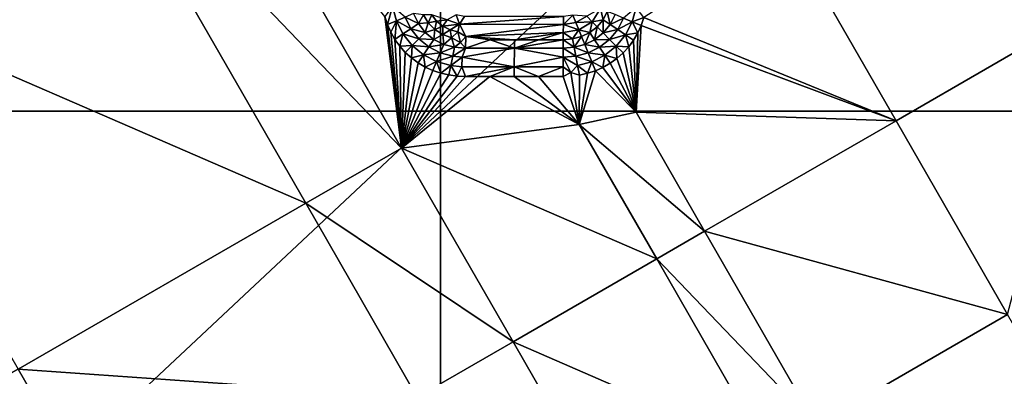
# Model space of a CAD drawing. Header units: inches. Extents: x -23.7 to 23.7, y -7.1 to 20.5.
# Tile 6 of 71: x -17.8 to -13.9, y 2.3 to 3.7. Entities that reach past the tile are written whole.
import ezdxf

# ---------------------------------------------------------------- set-up
doc = ezdxf.new("R2010")
doc.units = ezdxf.units.IN
doc.layers.get('0').update_dxf_attribs({"true_color": 0xc2ced6})

msp = doc.modelspace()

# ---------------------------------------------------------------- linework, layer by layer
for points in [[(-16.1233, 6.6625), (-16.1233, 3.3084), (-19.7063, 3.3084), (-16.1233, 6.6625)], [(-16.1233, 3.3084), (-16.1233, 6.6625), (-12.5404, 6.6625), (-16.1233, 3.3084)], [(-12.5404, 6.6625), (-12.5404, 3.3084), (-16.1233, 3.3084), (-12.5404, 6.6625)], [(-16.2787, 3.1613), (-17.1688, 4.7067), (-17.551, 4.4863), (-16.2787, 3.1613)], [(-17.1688, 4.7067), (-16.2787, 3.1613), (-16.3454, 3.6857), (-17.1688, 4.7067)], [(-16.661, 2.9408), (-17.551, 4.4863), (-18.6982, 3.8248), (-16.661, 2.9408)], [(-17.551, 4.4863), (-16.661, 2.9408), (-16.2787, 3.1613), (-17.551, 4.4863)], [(-14.3051, 3.2699), (-14.7502, 4.0428), (-15.3122, 3.6816), (-14.3051, 3.2699)], [(-14.7502, 4.0428), (-14.3051, 3.2699), (-13.5413, 3.7106), (-14.7502, 4.0428)], [(-18.6982, 3.8248), (-17.8082, 2.2793), (-16.661, 2.9408), (-18.6982, 3.8248)], [(-16.3148, 3.7256), (-16.3454, 3.6857), (-16.3351, 3.6541), (-16.3148, 3.7256)], [(-16.3351, 3.6541), (-16.2993, 3.6689), (-16.3148, 3.7256), (-16.3351, 3.6541)], [(-16.3148, 3.7256), (-16.2993, 3.6689), (-16.2642, 3.6834), (-16.3148, 3.7256)], [(-16.2111, 3.6574), (-16.2304, 3.6973), (-16.2642, 3.6834), (-16.2111, 3.6574)], [(-16.2111, 3.6574), (-16.1913, 3.6929), (-16.2304, 3.6973), (-16.2111, 3.6574)], [(-15.5395, 3.6868), (-15.5176, 3.6647), (-15.4843, 3.7175), (-15.5395, 3.6868)], [(-15.5176, 3.6647), (-15.4739, 3.673), (-15.4843, 3.7175), (-15.5176, 3.6647)], [(-15.4843, 3.7175), (-15.4739, 3.673), (-15.4576, 3.7064), (-15.4843, 3.7175)], [(-15.4459, 3.6541), (-15.4576, 3.7064), (-15.4739, 3.673), (-15.4459, 3.6541)], [(-15.4576, 3.7064), (-15.4459, 3.6541), (-15.4264, 3.6934), (-15.4576, 3.7064)], [(-15.393, 3.6795), (-15.3582, 3.665), (-15.3426, 3.7213), (-15.393, 3.6795)], [(-15.3426, 3.7213), (-15.3582, 3.665), (-15.3122, 3.6816), (-15.3426, 3.7213)], [(-13.5413, 3.7106), (-14.3051, 3.2699), (-13.8601, 2.4967), (-13.5413, 3.7106)], [(-16.3454, 3.6857), (-16.2787, 3.1613), (-16.3351, 3.6541), (-16.3454, 3.6857)], [(-16.2993, 3.6689), (-16.3351, 3.6541), (-16.3217, 3.6236), (-16.2993, 3.6689)], [(-16.2993, 3.6689), (-16.3217, 3.6236), (-16.3053, 3.5947), (-16.2993, 3.6689)], [(-16.3053, 3.5947), (-16.2731, 3.6162), (-16.2993, 3.6689), (-16.3053, 3.5947)], [(-16.2415, 3.6372), (-16.2642, 3.6834), (-16.2993, 3.6689), (-16.2415, 3.6372)], [(-16.2993, 3.6689), (-16.2731, 3.6162), (-16.2415, 3.6372), (-16.2993, 3.6689)], [(-16.2642, 3.6834), (-16.2415, 3.6372), (-16.2111, 3.6574), (-16.2642, 3.6834)], [(-16.1838, 3.6225), (-16.2111, 3.6574), (-16.2415, 3.6372), (-16.1838, 3.6225)], [(-16.1717, 3.6608), (-16.1913, 3.6929), (-16.2111, 3.6574), (-16.1717, 3.6608)], [(-16.1838, 3.6225), (-16.1717, 3.6608), (-16.2111, 3.6574), (-16.1838, 3.6225)], [(-16.1913, 3.6929), (-16.1717, 3.6608), (-16.1578, 3.6926), (-16.1913, 3.6929)], [(-16.1838, 3.6225), (-16.1455, 3.6339), (-16.1717, 3.6608), (-16.1838, 3.6225)], [(-16.1717, 3.6608), (-16.1385, 3.6672), (-16.1578, 3.6926), (-16.1717, 3.6608)], [(-16.1717, 3.6608), (-16.1455, 3.6339), (-16.1385, 3.6672), (-16.1717, 3.6608)], [(-16.1578, 3.6926), (-16.1385, 3.6672), (-16.0962, 3.673), (-16.1578, 3.6926)], [(-16.1385, 3.6672), (-16.1455, 3.6339), (-16.1137, 3.6471), (-16.1385, 3.6672)], [(-16.1385, 3.6672), (-16.1137, 3.6471), (-16.0962, 3.673), (-16.1385, 3.6672)], [(-16.0479, 3.6557), (-16.0962, 3.673), (-16.1137, 3.6471), (-16.0479, 3.6557)], [(-16.1137, 3.6471), (-16.0851, 3.6332), (-16.0479, 3.6557), (-16.1137, 3.6471)], [(-16.0962, 3.673), (-16.0479, 3.6557), (-16.0604, 3.692), (-16.0962, 3.673)], [(-16.0851, 3.6332), (-16.0542, 3.6251), (-16.0479, 3.6557), (-16.0851, 3.6332)], [(-16.0479, 3.6557), (-16.0269, 3.6862), (-16.0604, 3.692), (-16.0479, 3.6557)], [(-16.0542, 3.6251), (-16.0225, 3.6061), (-16.0479, 3.6557), (-16.0542, 3.6251)], [(-16.0269, 3.6862), (-16.0479, 3.6557), (-15.6327, 3.6861), (-16.0269, 3.6862)], [(-15.6328, 3.6537), (-15.6327, 3.6861), (-16.0479, 3.6557), (-15.6328, 3.6537)], [(-15.6328, 3.6537), (-16.0479, 3.6557), (-16.0225, 3.6061), (-15.6328, 3.6537)], [(-15.6328, 3.6537), (-15.5952, 3.6914), (-15.6327, 3.6861), (-15.6328, 3.6537)], [(-15.5829, 3.6614), (-15.5952, 3.6914), (-15.6328, 3.6537), (-15.5829, 3.6614)], [(-15.5711, 3.6325), (-15.5829, 3.6614), (-15.6328, 3.6537), (-15.5711, 3.6325)], [(-15.5952, 3.6914), (-15.5829, 3.6614), (-15.5395, 3.6868), (-15.5952, 3.6914)], [(-15.5176, 3.6647), (-15.5395, 3.6868), (-15.5829, 3.6614), (-15.5176, 3.6647)], [(-15.5829, 3.6614), (-15.5711, 3.6325), (-15.5176, 3.6647), (-15.5829, 3.6614)], [(-15.5176, 3.6647), (-15.5711, 3.6325), (-15.5266, 3.6214), (-15.5176, 3.6647)], [(-15.5266, 3.6214), (-15.4972, 3.6441), (-15.5176, 3.6647), (-15.5266, 3.6214)], [(-15.4739, 3.673), (-15.5176, 3.6647), (-15.4972, 3.6441), (-15.4739, 3.673)], [(-15.4972, 3.6441), (-15.4735, 3.6201), (-15.4739, 3.673), (-15.4972, 3.6441)], [(-15.4735, 3.6201), (-15.4459, 3.6541), (-15.4739, 3.673), (-15.4735, 3.6201)], [(-15.393, 3.6795), (-15.4264, 3.6934), (-15.4459, 3.6541), (-15.393, 3.6795)], [(-15.4459, 3.6541), (-15.416, 3.634), (-15.393, 3.6795), (-15.4459, 3.6541)], [(-15.3582, 3.665), (-15.393, 3.6795), (-15.416, 3.634), (-15.3582, 3.665)], [(-15.416, 3.634), (-15.3847, 3.6129), (-15.3582, 3.665), (-15.416, 3.634)], [(-15.3582, 3.665), (-15.3847, 3.6129), (-15.3361, 3.6201), (-15.3582, 3.665)], [(-15.3582, 3.665), (-15.3226, 3.6502), (-15.3122, 3.6816), (-15.3582, 3.665)], [(-15.3361, 3.6201), (-15.3226, 3.6502), (-15.3582, 3.665), (-15.3361, 3.6201)], [(-15.3122, 3.6816), (-15.3226, 3.6502), (-14.3051, 3.2699), (-15.3122, 3.6816)], [(-16.2787, 3.1613), (-16.3217, 3.6236), (-16.3351, 3.6541), (-16.2787, 3.1613)], [(-16.2787, 3.1613), (-16.3053, 3.5947), (-16.3217, 3.6236), (-16.2787, 3.1613)], [(-16.2731, 3.6162), (-16.3053, 3.5947), (-16.286, 3.5676), (-16.2731, 3.6162)], [(-16.2731, 3.6162), (-16.286, 3.5676), (-16.2366, 3.5701), (-16.2731, 3.6162)], [(-16.2097, 3.5968), (-16.2415, 3.6372), (-16.2731, 3.6162), (-16.2097, 3.5968)], [(-16.2731, 3.6162), (-16.2366, 3.5701), (-16.2097, 3.5968), (-16.2731, 3.6162)], [(-16.2415, 3.6372), (-16.2097, 3.5968), (-16.1838, 3.6225), (-16.2415, 3.6372)], [(-16.1495, 3.5946), (-16.1838, 3.6225), (-16.2097, 3.5968), (-16.1495, 3.5946)], [(-16.1495, 3.5946), (-16.1455, 3.6339), (-16.1838, 3.6225), (-16.1495, 3.5946)], [(-16.1138, 3.6137), (-16.1455, 3.6339), (-16.1495, 3.5946), (-16.1138, 3.6137)], [(-16.1455, 3.6339), (-16.1138, 3.6137), (-16.1137, 3.6471), (-16.1455, 3.6339)], [(-16.1138, 3.6137), (-16.0851, 3.6332), (-16.1137, 3.6471), (-16.1138, 3.6137)], [(-16.0851, 3.6332), (-16.1138, 3.6137), (-16.0786, 3.6005), (-16.0851, 3.6332)], [(-16.0851, 3.6332), (-16.0786, 3.6005), (-16.0542, 3.6251), (-16.0851, 3.6332)], [(-16.0542, 3.6251), (-16.0786, 3.6005), (-16.0428, 3.5818), (-16.0542, 3.6251)], [(-16.0542, 3.6251), (-16.0428, 3.5818), (-16.0225, 3.6061), (-16.0542, 3.6251)], [(-15.6328, 3.6537), (-16.0225, 3.6061), (-15.633, 3.6226), (-15.6328, 3.6537)], [(-16.0225, 3.6061), (-15.828, 3.5934), (-15.633, 3.6226), (-16.0225, 3.6061)], [(-15.828, 3.5934), (-15.7306, 3.5934), (-15.633, 3.6226), (-15.828, 3.5934)], [(-15.633, 3.6226), (-15.7306, 3.5934), (-15.6333, 3.5934), (-15.633, 3.6226)], [(-15.6333, 3.5934), (-15.5962, 3.5963), (-15.633, 3.6226), (-15.6333, 3.5934)], [(-15.6328, 3.6537), (-15.633, 3.6226), (-15.5711, 3.6325), (-15.6328, 3.6537)], [(-15.5962, 3.5963), (-15.5711, 3.6325), (-15.633, 3.6226), (-15.5962, 3.5963)], [(-15.5711, 3.6325), (-15.5962, 3.5963), (-15.5602, 3.6055), (-15.5711, 3.6325)], [(-15.5602, 3.6055), (-15.5266, 3.6214), (-15.5711, 3.6325), (-15.5602, 3.6055)], [(-15.5602, 3.6055), (-15.5475, 3.574), (-15.5266, 3.6214), (-15.5602, 3.6055)], [(-15.5266, 3.6214), (-15.5475, 3.574), (-15.508, 3.5931), (-15.5266, 3.6214)], [(-15.4972, 3.6441), (-15.5266, 3.6214), (-15.508, 3.5931), (-15.4972, 3.6441)], [(-15.4735, 3.6201), (-15.4972, 3.6441), (-15.508, 3.5931), (-15.4735, 3.6201)], [(-15.4481, 3.5944), (-15.4735, 3.6201), (-15.508, 3.5931), (-15.4481, 3.5944)], [(-15.416, 3.634), (-15.4459, 3.6541), (-15.4735, 3.6201), (-15.416, 3.634)], [(-15.4735, 3.6201), (-15.4481, 3.5944), (-15.416, 3.634), (-15.4735, 3.6201)], [(-15.3847, 3.6129), (-15.416, 3.634), (-15.4481, 3.5944), (-15.3847, 3.6129)], [(-15.3847, 3.6129), (-15.3526, 3.5915), (-15.3361, 3.6201), (-15.3847, 3.6129)], [(-15.3425, 3.3038), (-15.3361, 3.6201), (-15.3526, 3.5915), (-15.3425, 3.3038)], [(-15.3361, 3.6201), (-15.3425, 3.3038), (-15.3226, 3.6502), (-15.3361, 3.6201)], [(-15.3226, 3.6502), (-15.3425, 3.3038), (-14.3051, 3.2699), (-15.3226, 3.6502)], [(-16.2787, 3.1613), (-16.286, 3.5676), (-16.3053, 3.5947), (-16.2787, 3.1613)], [(-16.1699, 3.5644), (-16.2097, 3.5968), (-16.2366, 3.5701), (-16.1699, 3.5644)], [(-16.2097, 3.5968), (-16.1699, 3.5644), (-16.1495, 3.5946), (-16.2097, 3.5968)], [(-16.1099, 3.5747), (-16.1495, 3.5946), (-16.1699, 3.5644), (-16.1099, 3.5747)], [(-16.1099, 3.5747), (-16.1138, 3.6137), (-16.1495, 3.5946), (-16.1099, 3.5747)], [(-16.1099, 3.5747), (-16.0786, 3.6005), (-16.1138, 3.6137), (-16.1099, 3.5747)], [(-16.0671, 3.5631), (-16.0786, 3.6005), (-16.1099, 3.5747), (-16.0671, 3.5631)], [(-16.0428, 3.5818), (-16.0786, 3.6005), (-16.0671, 3.5631), (-16.0428, 3.5818)], [(-16.023, 3.5593), (-16.0428, 3.5818), (-16.0671, 3.5631), (-16.023, 3.5593)], [(-16.0225, 3.6061), (-16.0428, 3.5818), (-16.023, 3.5593), (-16.0225, 3.6061)], [(-16.023, 3.5593), (-15.9253, 3.5934), (-16.0225, 3.6061), (-16.023, 3.5593)], [(-15.9253, 3.5934), (-16.023, 3.5593), (-15.8283, 3.5593), (-15.9253, 3.5934)], [(-16.0225, 3.6061), (-15.9253, 3.5934), (-15.828, 3.5934), (-16.0225, 3.6061)], [(-15.8283, 3.5593), (-15.828, 3.5934), (-15.9253, 3.5934), (-15.8283, 3.5593)], [(-15.6333, 3.5934), (-15.7306, 3.5934), (-15.8283, 3.5593), (-15.6333, 3.5934)], [(-15.6336, 3.5593), (-15.6333, 3.5934), (-15.8283, 3.5593), (-15.6336, 3.5593)], [(-15.8283, 3.5593), (-15.7306, 3.5934), (-15.828, 3.5934), (-15.8283, 3.5593)], [(-15.6333, 3.5934), (-15.6336, 3.5593), (-15.5899, 3.5629), (-15.6333, 3.5934)], [(-15.5899, 3.5629), (-15.5962, 3.5963), (-15.6333, 3.5934), (-15.5899, 3.5629)], [(-15.5962, 3.5963), (-15.5899, 3.5629), (-15.5602, 3.6055), (-15.5962, 3.5963)], [(-15.5602, 3.6055), (-15.5899, 3.5629), (-15.5475, 3.574), (-15.5602, 3.6055)], [(-15.4881, 3.5629), (-15.508, 3.5931), (-15.5475, 3.574), (-15.4881, 3.5629)], [(-15.508, 3.5931), (-15.4881, 3.5629), (-15.4481, 3.5944), (-15.508, 3.5931)], [(-15.4215, 3.5676), (-15.4481, 3.5944), (-15.4881, 3.5629), (-15.4215, 3.5676)], [(-15.4481, 3.5944), (-15.4215, 3.5676), (-15.3847, 3.6129), (-15.4481, 3.5944)], [(-15.3847, 3.6129), (-15.4215, 3.5676), (-15.3721, 3.5648), (-15.3847, 3.6129)], [(-15.3721, 3.5648), (-15.3526, 3.5915), (-15.3847, 3.6129), (-15.3721, 3.5648)], [(-15.3721, 3.5648), (-15.3425, 3.3038), (-15.3526, 3.5915), (-15.3721, 3.5648)], [(-16.2366, 3.5701), (-16.286, 3.5676), (-16.2639, 3.5428), (-16.2366, 3.5701)], [(-16.2639, 3.5428), (-16.286, 3.5676), (-16.2787, 3.1613), (-16.2639, 3.5428)], [(-16.2787, 3.1613), (-16.2394, 3.5204), (-16.2639, 3.5428), (-16.2787, 3.1613)], [(-16.2639, 3.5428), (-16.2394, 3.5204), (-16.2366, 3.5701), (-16.2639, 3.5428)], [(-16.2366, 3.5701), (-16.2394, 3.5204), (-16.191, 3.5329), (-16.2366, 3.5701)], [(-16.2366, 3.5701), (-16.191, 3.5329), (-16.1699, 3.5644), (-16.2366, 3.5701)], [(-16.124, 3.5411), (-16.1699, 3.5644), (-16.191, 3.5329), (-16.124, 3.5411)], [(-16.191, 3.5329), (-16.1387, 3.5061), (-16.124, 3.5411), (-16.191, 3.5329)], [(-16.1699, 3.5644), (-16.124, 3.5411), (-16.1099, 3.5747), (-16.1699, 3.5644)], [(-16.0745, 3.5275), (-16.124, 3.5411), (-16.1387, 3.5061), (-16.0745, 3.5275)], [(-16.0671, 3.5631), (-16.1099, 3.5747), (-16.124, 3.5411), (-16.0671, 3.5631)], [(-16.124, 3.5411), (-16.0745, 3.5275), (-16.0671, 3.5631), (-16.124, 3.5411)], [(-16.023, 3.5593), (-16.0671, 3.5631), (-16.0745, 3.5275), (-16.023, 3.5593)], [(-16.0745, 3.5275), (-16.0361, 3.5233), (-16.023, 3.5593), (-16.0745, 3.5275)], [(-16.0361, 3.5233), (-15.8283, 3.5593), (-16.023, 3.5593), (-16.0361, 3.5233)], [(-15.8287, 3.4852), (-15.8283, 3.5593), (-16.0361, 3.5233), (-15.8287, 3.4852)], [(-15.8287, 3.4852), (-15.6339, 3.523), (-15.8283, 3.5593), (-15.8287, 3.4852)], [(-15.6339, 3.523), (-15.6336, 3.5593), (-15.8283, 3.5593), (-15.6339, 3.523)], [(-15.6336, 3.5593), (-15.6339, 3.523), (-15.5831, 3.5273), (-15.6336, 3.5593)], [(-15.5831, 3.5273), (-15.5899, 3.5629), (-15.6336, 3.5593), (-15.5831, 3.5273)], [(-15.5338, 3.5404), (-15.5475, 3.574), (-15.5899, 3.5629), (-15.5338, 3.5404)], [(-15.5899, 3.5629), (-15.5831, 3.5273), (-15.5338, 3.5404), (-15.5899, 3.5629)], [(-15.5195, 3.5054), (-15.5338, 3.5404), (-15.5831, 3.5273), (-15.5195, 3.5054)], [(-15.5475, 3.574), (-15.5338, 3.5404), (-15.4881, 3.5629), (-15.5475, 3.574)], [(-15.4672, 3.5314), (-15.4881, 3.5629), (-15.5338, 3.5404), (-15.4672, 3.5314)], [(-15.5338, 3.5404), (-15.5195, 3.5054), (-15.4672, 3.5314), (-15.5338, 3.5404)], [(-15.4881, 3.5629), (-15.4672, 3.5314), (-15.4215, 3.5676), (-15.4881, 3.5629)], [(-15.4215, 3.5676), (-15.4672, 3.5314), (-15.4189, 3.5184), (-15.4215, 3.5676)], [(-15.4189, 3.5184), (-15.3942, 3.5403), (-15.4215, 3.5676), (-15.4189, 3.5184)], [(-15.3721, 3.5648), (-15.4215, 3.5676), (-15.3942, 3.5403), (-15.3721, 3.5648)], [(-15.3942, 3.5403), (-15.4189, 3.5184), (-15.3425, 3.3038), (-15.3942, 3.5403)], [(-15.3425, 3.3038), (-15.3721, 3.5648), (-15.3942, 3.5403), (-15.3425, 3.3038)], [(-16.2787, 3.1613), (-16.2125, 3.5008), (-16.2394, 3.5204), (-16.2787, 3.1613)], [(-16.2125, 3.5008), (-16.2787, 3.1613), (-16.1838, 3.4841), (-16.2125, 3.5008)], [(-16.191, 3.5329), (-16.2394, 3.5204), (-16.2125, 3.5008), (-16.191, 3.5329)], [(-16.191, 3.5329), (-16.2125, 3.5008), (-16.1838, 3.4841), (-16.191, 3.5329)], [(-16.191, 3.5329), (-16.1838, 3.4841), (-16.1387, 3.5061), (-16.191, 3.5329)], [(-16.1387, 3.5061), (-16.1838, 3.4841), (-16.1535, 3.4704), (-16.1387, 3.5061)], [(-16.1387, 3.5061), (-16.1535, 3.4704), (-16.1219, 3.4599), (-16.1387, 3.5061)], [(-16.1387, 3.5061), (-16.082, 3.4903), (-16.0745, 3.5275), (-16.1387, 3.5061)], [(-16.1387, 3.5061), (-16.1219, 3.4599), (-16.082, 3.4903), (-16.1387, 3.5061)], [(-16.0361, 3.5233), (-16.0745, 3.5275), (-16.082, 3.4903), (-16.0361, 3.5233)], [(-16.082, 3.4903), (-16.0381, 3.4855), (-16.0361, 3.5233), (-16.082, 3.4903)], [(-16.0381, 3.4855), (-15.8287, 3.4852), (-16.0361, 3.5233), (-16.0381, 3.4855)], [(-15.634, 3.4852), (-15.6339, 3.523), (-15.8287, 3.4852), (-15.634, 3.4852)], [(-15.634, 3.4852), (-15.6025, 3.4625), (-15.6339, 3.523), (-15.634, 3.4852)], [(-15.5758, 3.4901), (-15.5831, 3.5273), (-15.6339, 3.523), (-15.5758, 3.4901)], [(-15.6339, 3.523), (-15.6025, 3.4625), (-15.5758, 3.4901), (-15.6339, 3.523)], [(-15.5831, 3.5273), (-15.5758, 3.4901), (-15.5195, 3.5054), (-15.5831, 3.5273)], [(-15.5195, 3.5054), (-15.5758, 3.4901), (-15.5362, 3.4595), (-15.5195, 3.5054)], [(-15.5362, 3.4595), (-15.5048, 3.4697), (-15.5195, 3.5054), (-15.5362, 3.4595)], [(-15.4672, 3.5314), (-15.5195, 3.5054), (-15.4746, 3.483), (-15.4672, 3.5314)], [(-15.5195, 3.5054), (-15.5048, 3.4697), (-15.4746, 3.483), (-15.5195, 3.5054)], [(-15.4746, 3.483), (-15.4458, 3.4992), (-15.4672, 3.5314), (-15.4746, 3.483)], [(-15.3425, 3.3038), (-15.4458, 3.4992), (-15.4746, 3.483), (-15.3425, 3.3038)], [(-15.4672, 3.5314), (-15.4458, 3.4992), (-15.4189, 3.5184), (-15.4672, 3.5314)], [(-15.4189, 3.5184), (-15.4458, 3.4992), (-15.3425, 3.3038), (-15.4189, 3.5184)], [(-16.1838, 3.4841), (-16.2787, 3.1613), (-16.1535, 3.4704), (-16.1838, 3.4841)], [(-16.1535, 3.4704), (-16.2787, 3.1613), (-16.1219, 3.4599), (-16.1535, 3.4704)], [(-16.1219, 3.4599), (-16.2787, 3.1613), (-16.0896, 3.4525), (-16.1219, 3.4599)], [(-16.082, 3.4903), (-16.1219, 3.4599), (-16.0896, 3.4525), (-16.082, 3.4903)], [(-16.082, 3.4903), (-16.0896, 3.4525), (-16.0566, 3.448), (-16.082, 3.4903)], [(-16.0381, 3.4855), (-16.082, 3.4903), (-16.0566, 3.448), (-16.0381, 3.4855)], [(-16.0566, 3.448), (-16.0234, 3.4466), (-16.0381, 3.4855), (-16.0566, 3.448)], [(-16.0381, 3.4855), (-16.0234, 3.4466), (-15.8287, 3.4852), (-16.0381, 3.4855)], [(-15.9261, 3.4466), (-15.8287, 3.4852), (-16.0234, 3.4466), (-15.9261, 3.4466)], [(-15.9261, 3.4466), (-15.8287, 3.4466), (-15.8287, 3.4852), (-15.9261, 3.4466)], [(-15.8287, 3.4852), (-15.7314, 3.4466), (-15.634, 3.4852), (-15.8287, 3.4852)], [(-15.8287, 3.4852), (-15.8287, 3.4466), (-15.7314, 3.4466), (-15.8287, 3.4852)], [(-15.634, 3.4852), (-15.7314, 3.4466), (-15.6341, 3.4466), (-15.634, 3.4852)], [(-15.6341, 3.4466), (-15.6025, 3.4625), (-15.634, 3.4852), (-15.6341, 3.4466)], [(-15.6025, 3.4625), (-15.6341, 3.4466), (-15.5691, 3.2552), (-15.6025, 3.4625)], [(-15.5684, 3.4523), (-15.5758, 3.4901), (-15.6025, 3.4625), (-15.5684, 3.4523)], [(-15.5684, 3.4523), (-15.6025, 3.4625), (-15.5691, 3.2552), (-15.5684, 3.4523)], [(-15.5758, 3.4901), (-15.5684, 3.4523), (-15.5362, 3.4595), (-15.5758, 3.4901)], [(-15.5048, 3.4697), (-15.5362, 3.4595), (-15.5691, 3.2552), (-15.5048, 3.4697)], [(-15.3425, 3.3038), (-15.5048, 3.4697), (-15.5691, 3.2552), (-15.3425, 3.3038)], [(-15.5362, 3.4595), (-15.5684, 3.4523), (-15.5691, 3.2552), (-15.5362, 3.4595)], [(-15.3425, 3.3038), (-15.4746, 3.483), (-15.5048, 3.4697), (-15.3425, 3.3038)], [(-16.0896, 3.4525), (-16.2787, 3.1613), (-16.0566, 3.448), (-16.0896, 3.4525)], [(-16.2787, 3.1613), (-16.0234, 3.4466), (-16.0566, 3.448), (-16.2787, 3.1613)], [(-16.2787, 3.1613), (-15.9261, 3.4466), (-16.0234, 3.4466), (-16.2787, 3.1613)], [(-16.2787, 3.1613), (-15.5691, 3.2552), (-15.9261, 3.4466), (-16.2787, 3.1613)], [(-15.9261, 3.4466), (-15.5691, 3.2552), (-15.8287, 3.4466), (-15.9261, 3.4466)], [(-15.7314, 3.4466), (-15.8287, 3.4466), (-15.5691, 3.2552), (-15.7314, 3.4466)], [(-15.5691, 3.2552), (-15.6341, 3.4466), (-15.7314, 3.4466), (-15.5691, 3.2552)], [(-19.7063, -0.0456), (-19.7063, 3.3084), (-16.1233, 3.3084), (-19.7063, -0.0456)], [(-16.1233, 3.3084), (-16.1233, -0.0456), (-19.7063, -0.0456), (-16.1233, 3.3084)], [(-16.1233, -0.0456), (-16.1233, 3.3084), (-12.5404, 3.3084), (-16.1233, -0.0456)], [(-15.0693, 2.8291), (-15.3425, 3.3038), (-15.5691, 3.2552), (-15.0693, 2.8291)], [(-15.3425, 3.3038), (-15.0693, 2.8291), (-14.3051, 3.2699), (-15.3425, 3.3038)], [(-13.8601, 2.4967), (-14.3051, 3.2699), (-15.0693, 2.8291), (-13.8601, 2.4967)], [(-15.2603, 2.7189), (-15.5691, 3.2552), (-16.2787, 3.1613), (-15.2603, 2.7189)], [(-15.5691, 3.2552), (-15.2603, 2.7189), (-15.0693, 2.8291), (-15.5691, 3.2552)], [(-15.8336, 2.3883), (-16.2787, 3.1613), (-16.661, 2.9408), (-15.8336, 2.3883)], [(-16.2787, 3.1613), (-15.8336, 2.3883), (-15.2603, 2.7189), (-16.2787, 3.1613)], [(-16.2159, 2.1678), (-16.661, 2.9408), (-17.8082, 2.2793), (-16.2159, 2.1678)], [(-16.661, 2.9408), (-16.2159, 2.1678), (-15.8336, 2.3883), (-16.661, 2.9408)], [(-14.6242, 2.0559), (-15.0693, 2.8291), (-15.2603, 2.7189), (-14.6242, 2.0559)], [(-15.0693, 2.8291), (-14.6242, 2.0559), (-13.8601, 2.4967), (-15.0693, 2.8291)], [(-14.8153, 1.9457), (-15.2603, 2.7189), (-15.8336, 2.3883), (-14.8153, 1.9457)], [(-15.2603, 2.7189), (-14.8153, 1.9457), (-14.6242, 2.0559), (-15.2603, 2.7189)], [(-13.415, 1.7234), (-13.8601, 2.4967), (-14.6242, 2.0559), (-13.415, 1.7234)], [(-15.3886, 1.6151), (-15.8336, 2.3883), (-16.2159, 2.1678), (-15.3886, 1.6151)], [(-15.8336, 2.3883), (-15.3886, 1.6151), (-14.8153, 1.9457), (-15.8336, 2.3883)], [(-17.3632, 1.5063), (-17.8082, 2.2793), (-18.1908, 2.0587), (-17.3632, 1.5063)], [(-17.8082, 2.2793), (-17.3632, 1.5063), (-16.2159, 2.1678), (-17.8082, 2.2793)]]:
    msp.add_lwpolyline(points)

doc.saveas('drawing.dxf')
